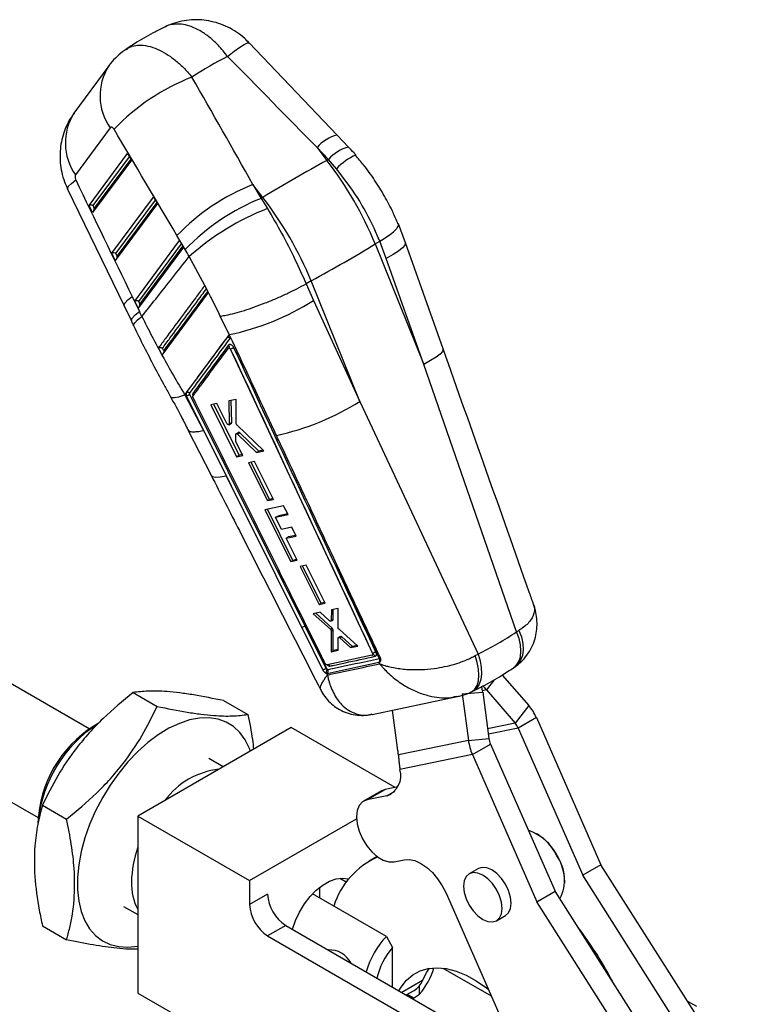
# Model space of a CAD drawing. Extents: x 27 to 387, y 27 to 288.
# Tile 19 of 19: x 297 to 383, y 171 to 286. Entities that reach past the tile are written whole.
import ezdxf

# ---------------------------------------------------------------- set-up
doc = ezdxf.new("R2010")
doc.units = 0
doc.layers.get('0').update_dxf_attribs({"linetype": 'CONTINUOUS'})

msp = doc.modelspace()

# ---------------------------------------------------------------- linework, layer by layer
at = {"color": 7, "linetype": 'CONTINUOUS'}
for p, q in [((333.748, 272.9652), (323.4658, 283.7568)), ((306.9954, 281.0556), (302.9339, 275.5354)), ((307.1729, 273.8151), (303.1114, 268.2948)), ((335.0885, 271.5537), (333.7481, 272.9651)), ((331.399, 271.5045), (332.559, 269.9949)), ((332.7394, 270.0931), (331.399, 271.5045)), ((304.6957, 264.7283), (309.1922, 270.7896)), ((309.6516, 270.0236), (305.0978, 263.885)), ((309.1922, 270.7896), (309.6516, 270.0236)), ((332.559, 269.9949), (332.7394, 270.0931)), ((333.6659, 269.0153), (332.7394, 270.0931)), ((302.1887, 266.6173), (308.7972, 252.9376)), ((323.8926, 267.1712), (324.8547, 265.5413)), ((325.0527, 265.6616), (323.8926, 267.1712)), ((307.3689, 259.1227), (312.2461, 265.6974)), ((312.2461, 265.6974), (312.7055, 264.9313)), ((325.0527, 265.6616), (324.8547, 265.5413)), ((324.8547, 265.5413), (325.5922, 264.3544)), ((305.0978, 263.885), (304.6957, 264.7283)), ((305.3134, 264.407), (305.1771, 264.6927)), ((312.7055, 264.9313), (307.771, 258.2795)), ((341.7599, 260.3434), (340.9201, 262.5593)), ((315.9538, 259.5595), (314.9918, 261.1894)), ((310.042, 253.5172), (315.3, 260.6051)), ((315.7594, 259.8391), (310.4441, 252.6739)), ((315.3, 260.6051), (315.7594, 259.8391)), ((338.2188, 260.205), (338.7374, 260.5228)), ((338.2188, 260.205), (343.8974, 246.0955)), ((338.7387, 260.5236), (338.7374, 260.5228)), ((339.4918, 258.5046), (338.7387, 260.5236)), ((346.1536, 247.9247), (341.7488, 260.3368)), ((307.771, 258.2795), (307.3689, 259.1227)), ((307.9865, 258.8015), (307.8503, 259.0872)), ((318.2544, 255.35), (316.4247, 258.7318)), ((343.8974, 246.0955), (339.4918, 258.5046)), ((318.256, 255.3521), (318.2544, 255.35)), ((318.6928, 254.5156), (318.256, 255.3521)), ((330.1105, 255.5426), (330.1089, 255.5417)), ((330.1089, 255.5417), (330.9652, 253.5823)), ((330.7125, 255.8717), (330.1105, 255.5426)), ((336.3911, 241.7622), (330.7125, 255.8717)), ((309.7406, 254.0521), (310.5925, 252.2953)), ((313.2502, 247.1669), (318.6902, 254.5121)), ((318.6902, 254.5121), (318.6928, 254.5156)), ((308.7972, 252.9376), (309.6491, 251.1808)), ((310.4441, 252.6739), (310.042, 253.5172)), ((310.6596, 253.1959), (310.5234, 253.4816)), ((330.9652, 253.5823), (336.3911, 241.7622)), ((321.1178, 249.5831), (320.0665, 251.7464)), ((320.8887, 249.2731), (320.8179, 249.2161)), ((320.8179, 249.2161), (320.8302, 249.2233)), ((321.1178, 249.5831), (320.8887, 249.2731)), ((321.3647, 249.0424), (321.1178, 249.5831)), ((321.3647, 249.0424), (321.344, 249.0684)), ((321.459, 248.8869), (321.3647, 249.0424)), ((321.2695, 247.8555), (321.2739, 247.8581)), ((321.2695, 247.8555), (337.9032, 212.2227)), ((321.2739, 247.8581), (321.2742, 247.8577)), ((354.7553, 214.7635), (343.8974, 246.0955)), ((316.0493, 242.7195), (315.9073, 242.527)), ((315.9073, 242.527), (318.0969, 238.3561)), ((316.0892, 242.816), (316.1026, 242.8237)), ((316.1026, 242.8237), (316.1026, 242.8237)), ((316.1146, 242.3744), (316.119, 242.3769)), ((316.1146, 242.3744), (319.0301, 236.5134)), ((316.1187, 242.3777), (316.119, 242.3769)), ((316.119, 242.3769), (326.5759, 221.3475)), ((329.9933, 215.4243), (316.5013, 242.5523)), ((319.6773, 241.5129), (318.9423, 241.3543)), ((318.9423, 241.3543), (321.9732, 235.2764)), ((322.2622, 235.4432), (319.3001, 241.4315)), ((320.8436, 239.1715), (319.6773, 241.5129)), ((321.9117, 241.9944), (321.0707, 241.8133)), ((321.0707, 241.8133), (321.1162, 239.1156)), ((321.3995, 239.2792), (321.3407, 241.8714)), ((321.9405, 239.1702), (321.9117, 241.9944)), ((336.3911, 241.7622), (350.2452, 212.1599)), ((321.0757, 239.0266), (321.3602, 239.1908)), ((321.1162, 239.1156), (321.3995, 239.2792)), ((325.1759, 235.9625), (322.0386, 238.9671)), ((316.2815, 238.4367), (318.9957, 233.1086)), ((318.0969, 238.3561), (319.0301, 236.5134)), ((321.8764, 237.1497), (321.8742, 237.8889)), ((322.1927, 238.1345), (321.9158, 237.9747)), ((321.9768, 237.9829), (322.2526, 238.1422)), ((322.0788, 237.9242), (322.3534, 238.0827)), ((322.0788, 237.9242), (324.3072, 235.7766)), ((324.5606, 235.9229), (322.3534, 238.0827)), ((319.0301, 236.5134), (320.7517, 233.0527)), ((322.7054, 235.4334), (321.9055, 237.0396)), ((321.9732, 235.2764), (322.2622, 235.4432)), ((321.9732, 235.2764), (322.7054, 235.4334)), ((322.6593, 235.5261), (322.2622, 235.4432)), ((324.3072, 235.7766), (325.1759, 235.9625)), ((324.3072, 235.7766), (324.5606, 235.9229)), ((325.0997, 236.0354), (324.5606, 235.9229)), ((324.0789, 234.7215), (323.378, 234.5715)), ((323.378, 234.5715), (325.5865, 230.1353)), ((325.8473, 230.2858), (323.694, 234.6391)), ((326.2856, 230.2843), (324.0789, 234.7215)), ((320.7517, 233.0527), (326.5759, 221.3475)), ((325.5865, 230.1353), (325.8473, 230.2858)), ((325.5865, 230.1353), (326.2856, 230.2843)), ((326.2437, 230.3686), (325.8473, 230.2858)), ((327.481, 229.5318), (325.2962, 229.066)), ((325.2962, 229.066), (328.3236, 222.9902)), ((328.573, 223.1342), (325.6069, 229.1323)), ((326.5407, 228.1862), (327.9954, 228.4959)), ((327.9555, 228.5762), (326.7968, 228.334)), ((327.9954, 228.4959), (327.481, 229.5318)), ((326.5407, 228.1862), (326.7968, 228.334)), ((327.2465, 226.7681), (326.5407, 228.1862)), ((328.427, 227.0191), (327.2465, 226.7681)), ((328.9416, 225.9833), (328.427, 227.0191)), ((327.7618, 225.7327), (328.9416, 225.9833)), ((327.7618, 225.7327), (328.0118, 225.8771)), ((329.05, 223.1442), (327.7618, 225.7327)), ((328.902, 226.0631), (328.0118, 225.8771)), ((328.3236, 222.9902), (329.05, 223.1442)), ((328.3236, 222.9902), (328.573, 223.1342)), ((329.0096, 223.2255), (328.573, 223.1342)), ((330.125, 222.5598), (329.4293, 222.4128)), ((329.4293, 222.4128), (331.6375, 217.9765)), ((331.8685, 218.1098), (329.7107, 222.4722)), ((332.3313, 218.1224), (330.125, 222.5598)), ((326.5759, 221.3475), (329.6111, 215.2498)), ((331.6375, 217.9765), (332.3313, 218.1224)), ((331.6375, 217.9765), (331.8685, 218.1098)), ((332.2934, 218.1985), (331.8685, 218.1098)), ((331.7427, 217.0595), (330.9433, 216.8915)), ((330.9433, 216.8915), (332.9599, 215.0595)), ((333.1844, 215.1891), (331.2531, 216.9566)), ((332.874, 216.0454), (331.7427, 217.0595)), ((333.07, 217.3384), (333.0665, 216.085)), ((333.8536, 217.503), (333.07, 217.3384)), ((333.2913, 216.2149), (333.2949, 217.3856)), ((333.8624, 215.2741), (333.8536, 217.503)), ((333.0263, 216.0021), (333.2513, 216.132)), ((333.0665, 216.085), (333.2913, 216.2149)), ((304.727, 203.3931), (284.0043, 215.3561)), ((329.9933, 215.4243), (332.5753, 210.3331)), ((332.4613, 210.465), (329.9933, 215.4243)), ((332.9599, 215.0595), (333.1844, 215.1891)), ((333.065, 214.8468), (333.0644, 212.4381)), ((333.065, 214.8468), (333.2889, 214.9761)), ((333.2843, 212.5651), (333.2889, 214.9761)), ((336.162, 213.0858), (333.9686, 215.0614)), ((354.7553, 214.7635), (355.0385, 214.9319)), ((333.8763, 212.6079), (333.8687, 214.016)), ((334.1298, 214.2284), (333.9089, 214.1009)), ((333.953, 214.1106), (334.174, 214.2381)), ((334.0626, 214.056), (334.2833, 214.1834)), ((334.0626, 214.056), (335.3202, 212.9098)), ((335.5376, 213.0353), (334.2833, 214.1834)), ((333.0644, 212.4381), (333.8763, 212.6079)), ((333.0644, 212.4381), (333.2843, 212.5651)), ((333.8758, 212.6885), (333.2843, 212.5651)), ((335.3202, 212.9098), (336.162, 213.0858)), ((335.3202, 212.9098), (335.5376, 213.0353)), ((336.0901, 213.1506), (335.5376, 213.0353)), ((337.8696, 212.0254), (332.5687, 210.8849)), ((337.9032, 212.2227), (337.9041, 212.2233)), ((337.9041, 212.2233), (337.9042, 212.2231)), ((338.6441, 211.2016), (338.6553, 211.204)), ((338.7279, 211.018), (338.6441, 211.2016)), ((338.6553, 211.204), (338.7146, 211.217)), ((338.7863, 211.6237), (338.7293, 211.6111)), ((349.9241, 211.9793), (350.2452, 212.1599)), ((332.369, 211.0206), (332.3586, 211.0399)), ((354.3986, 210.5622), (354.6795, 210.7527)), ((332.5165, 209.9002), (332.5973, 209.902)), ((332.5165, 209.9002), (332.6158, 209.7045)), ((353.0938, 209.7073), (356.1876, 206.1339)), ((309.8438, 207.6542), (312.6722, 206.0214)), ((348.3964, 207.4878), (350.7975, 207.7102)), ((350.7975, 207.7102), (351.5198, 202.2755)), ((351.224, 207.9564), (354.6019, 204.0547)), ((320.4504, 206.7058), (323.2788, 205.073)), ((337.8536, 205.099), (347.7956, 207.1718)), ((348.3964, 207.4878), (349.1187, 202.0531)), ((340.8609, 200.8772), (340.2339, 205.5952)), ((356.1876, 206.1339), (354.6019, 204.0547)), ((278.0048, 204.9635), (298.7275, 193.0006)), ((357.0804, 204.7096), (354.959, 203.485)), ((357.0804, 204.7096), (364.6483, 187.4773)), ((305.7768, 204.0232), (305.2465, 203.717)), ((328.37, 203.5548), (310.4095, 193.1864)), ((340.534, 196.5327), (328.37, 203.5548)), ((354.959, 203.485), (362.5269, 186.2527)), ((349.1187, 202.0531), (340.9158, 200.3532)), ((349.1187, 202.0531), (351.5198, 202.2755)), ((349.585, 200.3827), (351.7063, 201.6073)), ((351.7063, 201.6073), (359.2743, 184.375)), ((320.4088, 198.9589), (318.7325, 199.9267)), ((349.585, 200.3827), (341.0968, 198.6237)), ((349.585, 200.3827), (357.1529, 183.1504)), ((338.9541, 196.1353), (336.8328, 194.9107)), ((337.2432, 195.0657), (339.3645, 196.2903)), ((339.3645, 196.2903), (338.9541, 196.1353)), ((340.8492, 196.598), (339.3645, 196.2903)), ((339.5828, 195.5505), (337.2432, 195.0657)), ((299.2372, 194.4597), (302.0656, 192.8269)), ((310.4095, 193.1864), (310.4095, 172.4463)), ((310.4095, 193.1864), (323.4909, 185.6346)), ((323.4909, 185.6346), (336.0103, 192.8619)), ((357.2109, 191.0444), (357.0341, 191.1465)), ((338.4302, 188.4458), (337.5035, 187.9108)), ((340.4221, 187.8272), (341.5919, 188.0697)), ((350.2843, 187.0278), (349.2237, 186.4155)), ((364.6483, 187.4773), (362.5269, 186.2527)), ((382.7179, 158.9855), (364.6483, 187.4773)), ((334.0622, 185.9089), (334.8256, 185.4682)), ((380.5966, 157.7609), (362.5269, 186.2527)), ((323.4909, 185.6346), (323.4909, 182.8176)), ((331.7395, 183.576), (331.7395, 184.8522)), ((360.4012, 185.3139), (360.4012, 185.518)), ((325.6123, 184.0422), (323.4909, 182.8176)), ((339.5177, 179.0857), (330.8802, 184.072)), ((346.5032, 184.1517), (355.104, 164.5673)), ((357.1529, 183.1504), (359.2743, 184.375)), ((377.3439, 155.8832), (359.2743, 184.375)), ((308.7333, 182.6057), (310.4095, 181.638)), ((374.7515, 155.4014), (357.1529, 183.1504)), ((352.3984, 180.9161), (353.4591, 181.5284)), ((299.2372, 180.3168), (302.0656, 178.684)), ((327.7336, 180.3679), (325.6123, 179.1433)), ((327.7336, 180.3679), (359.9776, 161.7538)), ((325.6123, 179.1433), (357.8563, 160.5292)), ((339.5177, 179.0857), (340.2248, 177.7818)), ((340.2248, 173.1569), (340.2248, 177.7818)), ((346.1437, 175.3716), (351.7908, 172.1115)), ((343.4068, 172.3267), (343.4068, 173.323)), ((310.4095, 172.4463), (323.4909, 164.8945)), ((341.8419, 172.2234), (342.7826, 172.7664)), ((342.6997, 171.8392), (341.938, 172.2789)), ((342.6997, 171.8392), (343.4068, 172.3267)), ((374.7857, 171.4929), (375.8168, 170.8976))]:
    msp.add_line(p, q, dxfattribs=at)
at = {"color": 8, "linetype": 'CONTINUOUS'}
for p, q in [((305.1771, 264.6927), (309.4192, 270.4111)), ((309.5749, 270.1516), (305.3134, 264.407)), ((307.8503, 259.0872), (312.4731, 265.3188)), ((312.6288, 265.0593), (307.9865, 258.8015)), ((310.5234, 253.4816), (315.527, 260.2266)), ((315.6827, 259.967), (310.6596, 253.1959)), ((320.8878, 249.266), (320.8302, 249.2233)), ((338.7293, 211.6111), (333.1135, 223.912)), ((352.1379, 209.1547), (351.224, 207.9564)), ((351.224, 207.9564), (350.7752, 207.8634)), ((354.6019, 204.0547), (351.3723, 203.3854)), ((354.959, 203.485), (351.4556, 202.759)), ((339.5828, 195.5505), (340.5201, 196.0916)), ((343.7424, 173.9172), (341.3251, 172.5217))]:
    msp.add_line(p, q, dxfattribs=at)
at = {"color": 8, "linetype": 'CONTINUOUS', "flags": 128}
for points in [[(320.9203, 282.1588), (321.694, 282.7698), (322.3502, 283.2482), (322.8701, 283.5803), (323.2387, 283.7566), (323.4455, 283.772), (323.4659, 283.7567)], [(341.7496, 260.3385), (341.7606, 260.2919), (341.6859, 260.044), (341.4119, 259.7324), (340.946, 259.3653), (340.3003, 258.9524), (339.4918, 258.5046)], [(308.7971, 252.9379), (308.7858, 253.0462), (308.9186, 253.3011), (309.2397, 253.6394), (309.7406, 254.0521)], [(309.6491, 251.1808), (309.6377, 251.2893), (309.7706, 251.5443), (310.0916, 251.8826), (310.5925, 252.2953)], [(309.9134, 250.6315), (309.9051, 250.7343), (310.0441, 250.9773), (310.3712, 251.3027), (310.8779, 251.702)], [(346.1566, 247.9256), (346.1682, 247.8668), (346.0827, 247.6185), (345.8034, 247.3087), (345.3373, 246.9452), (344.6966, 246.5373), (343.8974, 246.0955)], [(314.246, 242.296), (314.3727, 242.2107), (314.705, 242.2046), (315.2213, 242.311), (315.9073, 242.527)], [(318.9968, 233.1088), (319.1389, 232.9752), (319.4962, 232.894), (320.0388, 232.9201), (320.7517, 233.0527)], [(354.4066, 210.5603), (354.7127, 210.8289), (355.0171, 211.2871), (355.2072, 211.8543), (355.2764, 212.51), (355.2221, 213.2309), (355.0463, 213.9911), (354.7553, 214.7635)], [(355.0385, 214.9319), (355.3228, 214.1606), (355.4872, 213.3983), (355.5258, 212.6721), (355.4373, 212.0078), (355.2249, 211.4289), (354.896, 210.956), (354.6002, 210.6956)], [(349.449, 207.7166), (349.5487, 207.7694), (349.8824, 208.0618), (350.1319, 208.4888), (350.2882, 209.0352), (350.3458, 209.6818), (350.3028, 210.4054), (350.1605, 211.1804), (349.9241, 211.9793)], [(350.2452, 212.1599), (350.482, 211.3562), (350.6177, 210.5728), (350.6472, 209.8376), (350.5697, 209.1771), (350.3879, 208.6148), (350.1082, 208.1708), (349.7408, 207.8611), (349.6452, 207.8101)]]:
    msp.add_lwpolyline(points, dxfattribs=at)
at = {"color": 7, "linetype": 'CONTINUOUS', "flags": 128}
for points in [[(302.1886, 266.6175), (302.1764, 266.7062), (302.3026, 266.9561), (302.6276, 267.2939), (303.1424, 267.7102)], [(329.6111, 215.2498), (329.8696, 214.7305), (330.9353, 212.5901), (332.0797, 210.2916)], [(323.5981, 200.8001), (323.4917, 201.0857), (322.9945, 202.1021), (322.3672, 202.9664), (321.6188, 203.6665), (320.7597, 204.1925), (319.8019, 204.537), (318.7589, 204.6952), (317.6453, 204.665), (316.4769, 204.4466), (315.2699, 204.0432), (314.0413, 203.4604), (312.8085, 202.7065), (311.5886, 201.792), (310.3987, 200.7297), (309.2557, 199.5345), (308.1756, 198.2233), (307.1734, 196.8144), (306.2634, 195.3277), (305.4582, 193.7839), (304.7691, 192.2048), (304.2059, 190.6125), (303.7764, 189.0294), (303.4867, 187.4777), (303.3408, 185.9791), (303.3408, 184.5548), (303.4867, 183.2247), (303.7764, 182.0075), (304.2059, 180.9202), (304.7691, 179.9782), (305.4582, 179.1947), (306.2634, 178.5806), (307.1734, 178.1445), (308.1756, 177.8927), (309.2557, 177.8286), (310.3987, 177.9532), (310.4095, 177.9552)], [(337.2432, 195.0657), (336.7295, 194.8445), (336.338, 194.4258), (336.0915, 193.834), (336.0043, 193.1034), (336.0815, 192.2765), (336.3185, 191.4014), (336.7017, 190.5289), (337.2087, 189.7097), (337.8101, 188.9915), (338.4709, 188.4159), (339.1528, 188.0165), (339.816, 187.8164), (340.4221, 187.8272)], [(341.5919, 188.0697), (342.2006, 188.101), (342.8623, 187.9572), (343.5515, 187.6439), (344.2417, 187.1731), (344.9065, 186.5629), (345.5202, 185.8368), (346.0594, 185.0226), (346.5032, 184.1517)], [(353.4591, 181.5284), (353.4592, 181.5285), (353.816, 181.8594), (354.0403, 182.3552), (354.1168, 182.9821), (354.0403, 183.6972), (353.816, 184.452), (353.4592, 185.1949), (352.9942, 185.8753), (352.4528, 186.4469), (351.8717, 186.8706), (351.2906, 187.1177), (350.7492, 187.1713), (350.2843, 187.0278)], [(328.5107, 179.9193), (328.515, 179.9347), (328.864, 180.9455), (329.3358, 181.9394), (329.9144, 182.8825), (330.5801, 183.7427), (331.3101, 184.4907), (332.0797, 185.1011), (332.8626, 185.5531), (333.6322, 185.8312), (334.3623, 185.9261), (335.0279, 185.8344), (335.0896, 185.8152)], [(350.8111, 181.0733), (351.3921, 180.8262), (351.9336, 180.7726), (352.3986, 180.9162), (352.7553, 181.2471), (352.9796, 181.7429), (353.0561, 182.3698), (352.9796, 183.0849), (352.7553, 183.8397), (352.3986, 184.5826), (351.9336, 185.263), (351.3921, 185.8345), (350.8111, 186.2583), (350.23, 186.5054), (349.6885, 186.559), (349.2236, 186.4154), (348.8668, 186.0845), (348.6425, 185.5887), (348.566, 184.9619), (348.6425, 184.2467), (348.8668, 183.492), (349.2236, 182.7491), (349.6885, 182.0687), (350.23, 181.4971), (350.8111, 181.0733)], [(340.9862, 172.7174), (341.2321, 173.1447), (341.857, 173.9516), (342.6024, 174.5907), (343.4566, 175.0522), (344.4066, 175.3289), (345.4377, 175.4166), (346.5341, 175.314), (347.679, 175.0226), (348.8546, 174.5469), (350.043, 173.8942), (351.2258, 173.0746), (351.4418, 172.9062)], [(343.7424, 173.9172), (344.2373, 174.8796), (344.5764, 175.3572)]]:
    msp.add_lwpolyline(points, dxfattribs=at)
at = {"color": 8, "linetype": 'CONTINUOUS'}
for centre, radius, start, end in [((312.4847, 277.5682), 6.504, 147.637645, 215.243473), ((308.4219, 272.0475), 6.5026, 147.561836, 215.247058), ((334.8223, 268.6181), 4.4778, 103.880681, 139.864384), ((336.1629, 267.2065), 4.478, 103.882171, 139.863469), ((339.4491, 263.3189), 8.1175, 115.673539, 135.432808)]:
    msp.add_arc(centre, radius, start, end, dxfattribs=at)
at = {"color": 7, "linetype": 'CONTINUOUS'}
for centre, radius, start, end in [((325.955, 256.1507), 25.3327, 111.301187, 136.363426), ((419.3155, 111.044), 181.0858, 118.626002, 121.368621), ((297.9795, 243.4728), 43.5794, 22.578452, 37.487921), ((333.4337, 243.361), 25.6507, 111.836758, 135.969141), ((334.3958, 241.7311), 25.6507, 111.836757, 135.969139), ((290.4732, 239.1394), 43.5794, 22.578452, 37.487921), ((336.9247, 235.5921), 30.9144, 111.504739, 131.538446), ((315.0902, 278.5487), 29.5861, 281.755157, 302.450328), ((320.9633, 248.9283), 0.3236, 37.805702, 114.28667), ((316.679, 242.5486), 0.2725, 341.772279, 44.810056), ((320.3955, 266.9603), 29.8463, 282.079417, 302.406997), ((330.3254, 214.1905), 1.2777, 105.067644, 123.992918), ((337.971, 211.7959), 0.2604, 22.655894, 97.383858), ((338.4478, 211.452), 0.3234, 309.926225, 29.476087), ((338.5047, 211.4637), 0.3239, 310.399627, 29.600709), ((332.0563, 210.3822), 0.5213, 306.12586, 354.59052), ((332.3873, 210.1501), 0.3251, 310.239612, 29.4249), ((332.6598, 210.648), 0.2728, 23.58358, 81.433822), ((344.6205, 206.8889), 6.2313, 7.573978, 13.321764), ((355.2746, 211.459), 5.355, 214.645257, 220.849508), ((351.9081, 202.4594), 5.6405, 23.511701, 40.649929), ((312.8101, 191.7989), 14.1155, 122.400253, 177.605124), ((314.2056, 190.9646), 15.5524, 123.632877, 173.694542), ((352.8902, 202.585), 2.2561, 23.511314, 40.650342), ((355.2562, 202.8662), 6.1911, 187.546372, 203.649051), ((353.975, 202.6007), 2.4766, 187.54692, 203.648516), ((320.8728, 189.6774), 9.0363, 96.235557, 143.759067), ((338.7018, 197.8941), 2.5037, 290.601488, 16.941237), ((354.2211, 186.0299), 5.8183, 25.249774, 70.802358), ((353.7599, 185.5091), 6.523, 27.767688, 58.058367), ((322.5687, 185.1994), 12.9041, 160.437319, 178.890493), ((342.3145, 179.8157), 9.3934, 113.986444, 162.486675), ((355.5453, 185.7087), 4.834, 332.626777, 35.442365), ((354.0574, 185.3374), 6.3463, 1.631237, 30.391931), ((315.9117, 185.1994), 6.2497, 177.708312, 208.309346), ((330.2179, 184.2518), 4.6104, 182.605452, 237.394553), ((328.0966, 183.0271), 4.6104, 182.605452, 237.394553), ((328.6387, 154.3971), 42.1044, 27.118471, 37.647779), ((346.7627, 172.1994), 9.9956, 136.454417, 164.128728), ((346.4875, 172.3655), 8.2799, 139.145737, 167.183134), ((332.8355, 174.6464), 2.8573, 27.29944, 92.705936), ((337.0515, 177.8019), 8.3885, 319.254382, 343.424476), ((341.6347, 174.6993), 2.2481, 300.703675, 339.641022)]:
    msp.add_arc(centre, radius, start, end, dxfattribs=at)
for centre, major_axis, ratio, start_param, end_param in [((327.9736, 210.4424), (8.5441, 74.6819), 0.57827464, 0.35622962, 0.45305302), ((285.622, 265.5529), (-271.486, 273.2315), 0.0954506, 4.63951746, 4.67837222), ((285.622, 265.5529), (-184.6701, 323.4863), 0.0914834, 4.66520652, 4.70406128), ((279.259, 263.1245), (-190.6976, 319.9285), 0.07986479, 4.65877864, 4.6976334), ((314.527, 311.0599), (-166.7427, 352.3519), 0.07425483, 1.65893675, 1.69807667), ((304.9385, 264.6017), (0.3417, -0.0331), 0.44390621, 0.84174494, 2.40311891), ((305.0748, 264.316), (0.0425, 0.4385), 0.53737666, 4.31237178, 4.97336274), ((309.3881, 251.5381), (-6.2964, 16.2753), 0.54045891, 4.95369708, 5.00969116), ((307.6117, 258.9961), (0.3417, -0.0331), 0.44390621, 0.84174494, 2.40311891), ((307.7479, 258.7104), (0.0425, 0.4385), 0.53737666, 4.31237178, 4.97336274), ((310.2848, 253.3906), (0.3417, -0.0331), 0.44390621, 0.84174494, 2.40311891), ((310.421, 253.1049), (0.0425, 0.4385), 0.53737666, 4.31237178, 4.97336274), ((284.3208, 232.5472), (-21.3593, 55.2105), 0.54045891, 4.85276041, 4.86396626), ((322.3022, 237.9613), (-0.1147, 0.1713), 0.57044236, 5.07083641, 5.75309392), ((333.1397, 216.3067), (-0.1154, 0.1724), 0.57044236, 3.10368132, 3.82650809), ((333.14, 215.0631), (-0.1134, 0.1693), 0.57044236, 3.84674832, 5.11569512), ((296.1633, 257.5551), (68.6058, -31.2659), 0.58122044, 5.83775228, 5.94253174), ((334.2418, 214.0531), (-0.1158, 0.1729), 0.57044236, 5.88022107, 6.24527397), ((334.2395, 214.0551), (-0.1146, 0.1712), 0.57044236, 5.1231294, 5.86831174), ((337.9365, 200.2712), (-0.5263, 5.2935), 0.55930376, 4.67231187, 4.771401)]:
    msp.add_ellipse(centre, major_axis=major_axis, ratio=ratio, start_param=start_param, end_param=end_param, dxfattribs=at)
for points, knots in [([(323.4497, 283.7413), (323.2773, 283.9255), (322.831, 284.4025), (321.986, 285.029), (320.9602, 285.6246), (319.8691, 286.0663), (318.7339, 286.3559), (317.5737, 286.4857), (316.4058, 286.4566), (315.2555, 286.2584), (314.3013, 285.9783), (313.7659, 285.708), (313.5789, 285.6136)], [0, 0, 0, 0, 0.07018253, 0.18172953, 0.29140574, 0.40020277, 0.508682, 0.61696136, 0.72463426, 0.83306509, 0.94168712, 1, 1, 1, 1]), ([(313.6694, 285.68), (313.2655, 285.4798), (312.1237, 284.9134), (310.5478, 284.0102), (309.3995, 283.254), (308.955, 282.9613)], [0, 0, 0, 0, 0.25112588, 0.71009017, 1, 1, 1, 1]), ([(309.0619, 283.0086), (308.9207, 282.9199), (308.4529, 282.626), (307.773, 281.9803), (307.2232, 281.4044), (307.0046, 281.0632), (306.9922, 281.0439)], [0, 0, 0, 0, 0.174033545, 0.576505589, 0.976036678, 1, 1, 1, 1]), ([(302.946, 275.5211), (302.8004, 275.3247), (302.4379, 274.8355), (302.003, 273.9673), (301.6238, 272.9467), (301.3853, 271.8926), (301.2794, 270.8096), (301.3079, 269.7113), (301.4836, 268.5929), (301.7693, 267.5476), (302.0693, 266.9107), (302.2033, 266.626)], [0, 0, 0, 0, 0.07801452, 0.19429088, 0.30864046, 0.4254415, 0.53855242, 0.65565472, 0.77548129, 0.89964139, 1, 1, 1, 1]), ([(307.621, 273.6323), (307.6127, 273.6456), (307.5755, 273.7059), (307.4983, 273.797), (307.4045, 273.8617), (307.3152, 273.8883), (307.2359, 273.8804), (307.193, 273.8359), (307.1729, 273.8151)], [0, 0, 0, 0, 0.060464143, 0.273247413, 0.486141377, 0.609927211, 0.816921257, 1, 1, 1, 1]), ([(335.9319, 270.6353), (335.8628, 270.7129), (335.5859, 271.0234), (335.3017, 271.3264), (335.0885, 271.5537)], [0, 0, 0, 0, 0.24993502, 1, 1, 1, 1]), ([(340.8705, 262.5452), (340.6835, 262.998), (340.2222, 264.1155), (339.3117, 265.8359), (338.1609, 267.6953), (337.0177, 269.2919), (336.2072, 270.2161), (335.8807, 270.5886)], [0, 0, 0, 0, 0.15533729, 0.38330812, 0.61300218, 0.84406243, 1, 1, 1, 1]), ([(338.7374, 260.5228), (338.5189, 261.0374), (337.7766, 262.7855), (336.1933, 265.7217), (334.516, 267.9075), (333.6659, 269.0153)], [0, 0, 0, 0, 0.17064182, 0.57966173, 1, 1, 1, 1]), ([(303.1114, 268.2948), (303.1087, 268.2909), (303.086, 268.2587), (303.0562, 268.1779), (303.0498, 268.0486), (303.0698, 267.9056), (303.1035, 267.7949), (303.1351, 267.7261), (303.1424, 267.7102)], [0, 0, 0, 0, 0.0335166, 0.27375662, 0.51394989, 0.673695, 0.92464965, 1, 1, 1, 1]), ([(325.5922, 264.3544), (326.1516, 263.3931), (327.2809, 261.4524), (328.8075, 258.4809), (329.6884, 256.4944), (330.1105, 255.5426)], [0, 0, 0, 0, 0.33834126, 0.68299031, 1, 1, 1, 1]), ([(338.7387, 260.5236), (339.0202, 260.695), (339.5913, 261.0428), (340.2267, 261.513), (340.6896, 261.9364), (340.9159, 262.2792), (340.9847, 262.4899), (340.9159, 262.5566), (340.9099, 262.5624)], [0, 0, 0, 0, 0.194047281, 0.393721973, 0.587769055, 0.787443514, 0.981494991, 1, 1, 1, 1]), ([(330.7125, 255.8717), (332.0283, 256.6006), (334.67, 258.064), (337.0329, 259.4895), (338.2188, 260.205)], [0, 0, 0, 0, 0.4980936, 1, 1, 1, 1]), ([(310.8779, 251.702), (311.4186, 252.3837), (313.2715, 254.7202), (315.1174, 257.0686), (316.4247, 258.7318)], [0, 0, 0, 0, 0.291775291, 1, 1, 1, 1]), ([(318.2544, 255.35), (318.1931, 255.2672), (317.8372, 254.7871), (316.3037, 252.7177), (314.5481, 250.3482), (313.0874, 248.3764), (312.8037, 247.9933)], [0, 0, 0, 0, 0.03376777, 0.19576865, 0.84377143, 1, 1, 1, 1]), ([(320.0665, 251.7464), (320.0944, 251.7505), (320.3081, 251.7816), (320.8377, 251.8765), (321.7421, 252.0892), (322.87, 252.4136), (324.0811, 252.8174), (325.3384, 253.2862), (326.6082, 253.8093), (327.8516, 254.3699), (329.0431, 254.9543), (329.7537, 255.3459), (330.1089, 255.5417)], [0, 0, 0, 0, 0.01148264, 0.08803541, 0.20203532, 0.31603507, 0.43003073, 0.54402646, 0.65801992, 0.77201311, 0.88600654, 1, 1, 1, 1]), ([(320.0665, 251.7464), (319.7135, 252.4716), (319.2637, 253.3958), (318.7918, 254.3144), (318.6902, 254.5121)], [0, 0, 0, 0, 0.78467698, 1, 1, 1, 1]), ([(310.8779, 251.702), (311.6621, 250.1634), (313.2426, 247.0627), (315.0146, 244.0466), (315.9073, 242.527)], [0, 0, 0, 0, 0.49620003, 1, 1, 1, 1]), ([(309.6491, 251.1808), (309.6712, 251.1352), (309.7596, 250.9528), (309.8472, 250.7698), (309.9129, 250.6325)], [0, 0, 0, 0, 0.25000293, 1, 1, 1, 1]), ([(309.9149, 250.6327), (309.925, 250.6111), (310.3052, 249.7919), (311.1088, 248.1845), (312.3163, 245.8325), (313.3688, 243.8683), (314.0214, 242.7054), (314.2497, 242.2984)], [0, 0, 0, 0, 0.00767106, 0.29082587, 0.57188093, 0.85015669, 1, 1, 1, 1]), ([(320.8179, 249.2161), (320.0293, 248.1492), (318.4522, 246.0152), (316.8769, 243.8824), (316.0892, 242.816)], [0, 0, 0, 0, 0.50000002, 1, 1, 1, 1]), ([(320.8302, 249.2233), (320.034, 248.1458), (318.4572, 246.012), (316.8823, 243.8794), (316.1026, 242.8237)], [0, 0, 0, 0, 0.50496103, 1, 1, 1, 1]), ([(321.344, 249.0684), (321.3163, 249.0993), (321.2509, 249.1719), (321.1331, 249.2527), (321.0072, 249.2955), (320.928, 249.2894), (320.8928, 249.2748), (320.8887, 249.2731)], [0, 0, 0, 0, 0.190716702, 0.449269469, 0.707736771, 0.966044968, 1, 1, 1, 1]), ([(313.2883, 247.9834), (313.2875, 247.9838), (313.254, 247.9993), (313.1792, 248.0238), (313.0615, 248.0388), (312.9568, 248.0355), (312.8706, 248.0212), (312.8256, 248.0024), (312.8037, 247.9933)], [0, 0, 0, 0, 0.00656328, 0.27471761, 0.52435003, 0.69323053, 0.85084239, 1, 1, 1, 1]), ([(316.4914, 242.7299), (317.271, 243.7851), (318.846, 245.9167), (320.4227, 248.0496), (321.2189, 249.1267)], [0, 0, 0, 0, 0.49501448, 1, 1, 1, 1]), ([(321.02, 248.3537), (320.3284, 247.418), (318.9452, 245.5465), (317.5633, 243.676), (316.8724, 242.7406)], [0, 0, 0, 0, 0.4999626, 1, 1, 1, 1]), ([(321.0124, 247.9879), (321.0216, 247.9967), (321.0411, 248.0155), (321.0861, 248.0193), (321.1374, 248.0024), (321.1887, 247.9677), (321.2177, 247.9338), (321.2319, 247.9173)], [0, 0, 0, 0, 0.18947906, 0.40260558, 0.60482801, 0.80722458, 1, 1, 1, 1]), ([(321.6611, 248.0233), (321.6608, 248.024), (321.6366, 248.0753), (321.5762, 248.1757), (321.4644, 248.2976), (321.361, 248.3711), (321.2582, 248.4178), (321.1563, 248.4341), (321.0695, 248.4077), (321.0333, 248.3682), (321.02, 248.3537)], [0, 0, 0, 0, 0.00246088, 0.16851338, 0.33454464, 0.48459647, 0.57248465, 0.73842478, 0.90435029, 1, 1, 1, 1]), ([(321.02, 248.3537), (321.0273, 248.3448), (321.045, 248.3231), (321.0761, 248.2713), (321.1017, 248.1957), (321.0986, 248.1081), (321.0743, 248.0446), (321.0458, 248.0194), (321.0378, 248.0124)], [0, 0, 0, 0, 0.08127277, 0.19767856, 0.43448232, 0.67128541, 0.90808378, 1, 1, 1, 1]), ([(321.0389, 248.0113), (321.0391, 248.0115), (321.0404, 248.0129), (321.0331, 248.0074), (321.027, 248.0028)], [0, 0, 0, 0, 0.167684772, 1, 1, 1, 1]), ([(321.6611, 248.0233), (321.634, 248.0174), (321.5797, 248.0056), (321.4724, 247.9646), (321.363, 247.913), (321.3038, 247.8761), (321.2742, 247.8577)], [0, 0, 0, 0, 0.24999754, 0.50000302, 0.75000217, 1, 1, 1, 1]), ([(326.6414, 237.7748), (326.5764, 237.9141), (326.1761, 238.772), (324.6914, 241.9546), (323.0289, 245.5194), (321.702, 248.3657), (321.459, 248.8869)], [0, 0, 0, 0, 0.03759965, 0.2316504, 0.85929418, 1, 1, 1, 1]), ([(338.2945, 212.3884), (335.5237, 218.3219), (329.9774, 230.1985), (324.4347, 242.0785), (321.6611, 248.0233)], [0, 0, 0, 0, 0.49959353, 1, 1, 1, 1]), ([(312.8037, 247.9933), (312.8946, 247.8229), (313.0421, 247.5467), (313.1926, 247.2721), (313.2502, 247.1669)], [0, 0, 0, 0, 0.61689805, 1, 1, 1, 1]), ([(313.4367, 247.7085), (313.4209, 247.7375), (313.3713, 247.8291), (313.322, 247.9208), (313.2883, 247.9834)], [0, 0, 0, 0, 0.31708893, 1, 1, 1, 1]), ([(313.4367, 247.7085), (313.4367, 247.7075), (313.4402, 247.6652), (313.4393, 247.5633), (313.4239, 247.4375), (313.3908, 247.3629), (313.3838, 247.3473)], [0, 0, 0, 0, 0.00914259, 0.37306726, 0.86891029, 1, 1, 1, 1]), ([(316.8674, 242.3754), (316.9321, 242.4631), (317.2894, 242.947), (318.6703, 244.8173), (319.9877, 246.6008), (321.0124, 247.9879)], [0, 0, 0, 0, 0.04690327, 0.25873944, 1, 1, 1, 1]), ([(321.2319, 247.9173), (321.2327, 247.9163), (321.2488, 247.898), (321.2617, 247.8775), (321.2739, 247.8581)], [0, 0, 0, 0, 0.05189336, 1, 1, 1, 1]), ([(321.2319, 247.9173), (321.2328, 247.9161), (321.2473, 247.8969), (321.2588, 247.8755), (321.2695, 247.8555)], [0, 0, 0, 0, 0.06092338, 1, 1, 1, 1]), ([(321.2742, 247.8577), (324.0472, 241.913), (329.5888, 230.0332), (335.1339, 218.1567), (337.9041, 212.2233)], [0, 0, 0, 0, 0.50040453, 1, 1, 1, 1]), ([(356.7513, 217.9846), (356.5849, 218.4564), (353.0657, 228.4404), (349.5257, 238.4186), (346.153, 247.9252)], [0, 0, 0, 0, 0.0472604, 1, 1, 1, 1]), ([(314.2419, 242.2937), (314.6752, 241.5144), (315.3855, 240.2369), (316.0209, 238.9428), (316.2688, 238.438)], [0, 0, 0, 0, 0.609935, 1, 1, 1, 1]), ([(316.0493, 242.7195), (316.0457, 242.6817), (316.0379, 242.6013), (316.0678, 242.4775), (316.1027, 242.4006), (316.1146, 242.3744)], [0, 0, 0, 0, 0.36738627, 0.78412928, 1, 1, 1, 1]), ([(316.0892, 242.816), (316.0733, 242.7872), (316.0569, 242.7576), (316.0495, 242.7205), (316.0493, 242.7195)], [0, 0, 0, 0, 0.9724989, 1, 1, 1, 1]), ([(316.1026, 242.8237), (316.0914, 242.8048), (316.0619, 242.7549), (316.0474, 242.6412), (316.0683, 242.5042), (316.1024, 242.4151), (316.1184, 242.3784), (316.1184, 242.3784)], [0, 0, 0, 0, 0.18376918, 0.48459618, 0.78577801, 0.99989126, 1, 1, 1, 1]), ([(316.1026, 242.8237), (316.1289, 242.8352), (316.1816, 242.8581), (316.2781, 242.8552), (316.3742, 242.8244), (316.436, 242.783), (316.4729, 242.7495), (316.4837, 242.7379), (316.4913, 242.7297)], [0, 0, 0, 0, 0.22382444, 0.44765162, 0.67147521, 0.89530635, 0.92555578, 1, 1, 1, 1]), ([(316.1184, 242.3784), (316.1184, 242.3783), (316.1185, 242.3781), (316.1186, 242.3779), (316.1187, 242.3777)], [0, 0, 0, 0, 0.0836908, 1, 1, 1, 1]), ([(316.1187, 242.3777), (316.1441, 242.3939), (316.1948, 242.4263), (316.2878, 242.4744), (316.3805, 242.5153), (316.443, 242.5371), (316.4812, 242.5478), (316.4938, 242.5506), (316.5013, 242.5523)], [0, 0, 0, 0, 0.21785414, 0.43570324, 0.65356001, 0.87141867, 0.92346425, 1, 1, 1, 1]), ([(316.5013, 242.5523), (316.4949, 242.5669), (316.4795, 242.602), (316.4702, 242.6567), (316.4752, 242.7022), (316.487, 242.7223), (316.4914, 242.7299)], [0, 0, 0, 0, 0.21293831, 0.51499539, 0.81702212, 1, 1, 1, 1]), ([(316.8775, 242.1984), (316.869, 242.2182), (316.8517, 242.2589), (316.846, 242.317), (316.8542, 242.3551), (316.8646, 242.3711), (316.8674, 242.3754)], [0, 0, 0, 0, 0.28946522, 0.59480126, 0.89282226, 1, 1, 1, 1]), ([(332.3586, 211.0399), (332.301, 211.156), (331.8887, 211.9859), (330.058, 215.6714), (324.9559, 225.9416), (320.2072, 235.4977), (316.8775, 242.1984)], [0, 0, 0, 0, 0.01117425, 0.07990749, 0.35484044, 1, 1, 1, 1]), ([(321.0218, 239.0176), (321.0054, 239.0217), (320.9727, 239.0299), (320.9213, 239.0667), (320.8756, 239.1151), (320.8539, 239.1533), (320.8436, 239.1715)], [0, 0, 0, 0, 0.25503086, 0.51004284, 0.76558285, 1, 1, 1, 1]), ([(321.1162, 239.1156), (321.1148, 239.0984), (321.112, 239.0639), (321.0868, 239.0299), (321.0547, 239.0156), (321.0306, 239.0171), (321.0218, 239.0176)], [0, 0, 0, 0, 0.27984017, 0.55970882, 0.83901383, 1, 1, 1, 1]), ([(321.3589, 239.1929), (321.3667, 239.1975), (321.3857, 239.2089), (321.3981, 239.2416), (321.3991, 239.2691), (321.3995, 239.2792)], [0, 0, 0, 0, 0.30544702, 0.74363043, 1, 1, 1, 1]), ([(322.0386, 238.9671), (322.0231, 238.9841), (321.9921, 239.0181), (321.9589, 239.0805), (321.943, 239.1327), (321.9411, 239.1609), (321.9405, 239.1702)], [0, 0, 0, 0, 0.28667742, 0.57335294, 0.85997473, 1, 1, 1, 1]), ([(316.2911, 238.4495), (316.3336, 238.3879), (316.4246, 238.2563), (316.8149, 238.1873), (317.3527, 238.2129), (317.8224, 238.2952), (318.0686, 238.3498), (318.0969, 238.3561)], [0, 0, 0, 0, 0.23165755, 0.49566427, 0.75967087, 0.97230851, 1, 1, 1, 1]), ([(321.8742, 237.8889), (321.8762, 237.9062), (321.8803, 237.9409), (321.9078, 237.9739), (321.9421, 237.9868), (321.9674, 237.984), (321.9768, 237.9829)], [0, 0, 0, 0, 0.27909772, 0.55820917, 0.8367807, 1, 1, 1, 1]), ([(321.9768, 237.9829), (321.9936, 237.9779), (322.0278, 237.9676), (322.0617, 237.9387), (322.0788, 237.9242)], [0, 0, 0, 0, 0.49461389, 1, 1, 1, 1]), ([(322.2526, 238.1422), (322.2365, 238.1442), (322.2137, 238.1471), (322.1986, 238.1355), (322.1941, 238.132)], [0, 0, 0, 0, 0.70583487, 1, 1, 1, 1]), ([(330.2071, 230.135), (330.1242, 230.3126), (329.7058, 231.2088), (328.6368, 233.4987), (327.5312, 235.8678), (326.7611, 237.5183), (326.6414, 237.7748)], [0, 0, 0, 0, 0.06974663, 0.35193608, 0.89926506, 1, 1, 1, 1]), ([(321.9055, 237.0396), (321.8966, 237.06), (321.88, 237.0983), (321.8775, 237.1334), (321.8764, 237.1497)], [0, 0, 0, 0, 0.53546129, 1, 1, 1, 1]), ([(318.9971, 233.1093), (320.0983, 230.9471), (324.3628, 222.574), (328.6379, 214.2019), (331.8091, 207.9918)], [0, 0, 0, 0, 0.25822851, 1, 1, 1, 1]), ([(338.8132, 211.7181), (338.7447, 211.8646), (338.3403, 212.7293), (336.5923, 216.467), (333.7915, 222.459), (331.3283, 227.7341), (330.2071, 230.135)], [0, 0, 0, 0, 0.02386532, 0.14088727, 0.60897556, 1, 1, 1, 1]), ([(354.5894, 210.7126), (354.7434, 210.819), (355.2007, 211.1347), (355.8215, 211.8037), (356.4215, 212.6824), (356.8405, 213.625), (357.0896, 214.5972), (357.1819, 215.577), (357.1182, 216.5566), (356.9663, 217.3673), (356.7929, 217.8271), (356.7344, 217.9823)], [0, 0, 0, 0, 0.0676184, 0.20083788, 0.32766958, 0.45387943, 0.57440084, 0.69389101, 0.81504345, 0.93759104, 1, 1, 1, 1]), ([(332.9895, 215.9923), (332.9739, 215.9942), (332.9426, 215.9979), (332.9016, 216.022), (332.8796, 216.0406), (332.874, 216.0454)], [0, 0, 0, 0, 0.42681445, 0.85360654, 1, 1, 1, 1]), ([(333.0665, 216.085), (333.0644, 216.0682), (333.0603, 216.0344), (333.0331, 216.0003), (333.0043, 215.995), (332.9895, 215.9923)], [0, 0, 0, 0, 0.32622671, 0.65245799, 1, 1, 1, 1]), ([(332.9599, 215.0595), (332.9755, 215.0434), (333.0067, 215.0113), (333.0416, 214.9507), (333.0618, 214.8936), (333.0641, 214.8609), (333.065, 214.8468)], [0, 0, 0, 0, 0.26615631, 0.53230287, 0.79855754, 1, 1, 1, 1]), ([(333.9686, 215.0614), (333.953, 215.0773), (333.9217, 215.1092), (333.8866, 215.1695), (333.8659, 215.2268), (333.8634, 215.2598), (333.8624, 215.2741)], [0, 0, 0, 0, 0.26534723, 0.53070239, 0.79617208, 1, 1, 1, 1]), ([(333.8687, 214.016), (333.8705, 214.0331), (333.8742, 214.0674), (333.9009, 214.1001), (333.9302, 214.1109), (333.9491, 214.1106), (333.953, 214.1106)], [0, 0, 0, 0, 0.30689442, 0.61380847, 0.92040528, 1, 1, 1, 1]), ([(333.953, 214.1106), (333.969, 214.1075), (334.001, 214.1015), (334.0395, 214.0763), (334.0592, 214.059), (334.0626, 214.056)], [0, 0, 0, 0, 0.45212294, 0.90422947, 1, 1, 1, 1]), ([(338.2945, 212.3884), (338.2674, 212.3828), (338.2132, 212.3716), (338.1049, 212.3308), (337.9942, 212.2788), (337.9342, 212.2417), (337.9042, 212.2231)], [0, 0, 0, 0, 0.2499975, 0.49999736, 0.74999981, 1, 1, 1, 1]), ([(338.2113, 211.8962), (338.2395, 211.907), (338.2987, 211.9297), (338.3512, 212.0196), (338.3655, 212.1453), (338.3421, 212.2756), (338.3076, 212.3574), (338.2945, 212.3884)], [0, 0, 0, 0, 0.20036781, 0.42170981, 0.64307854, 0.86451045, 1, 1, 1, 1]), ([(332.5973, 209.902), (332.7041, 209.925), (333.2869, 210.0503), (335.303, 210.4838), (337.2114, 210.8938), (338.6441, 211.2016)], [0, 0, 0, 0, 0.05299576, 0.28902604, 1, 1, 1, 1]), ([(338.7293, 211.6111), (338.6103, 211.5856), (338.0157, 211.4579), (335.9966, 211.0244), (334.0955, 210.616), (332.6704, 210.3098)], [0, 0, 0, 0, 0.05890756, 0.29453675, 1, 1, 1, 1]), ([(332.9098, 210.7572), (333.0289, 210.7828), (333.6241, 210.9107), (335.3916, 211.2906), (337.0394, 211.6445), (338.2113, 211.8962)], [0, 0, 0, 0, 0.06733749, 0.33668827, 1, 1, 1, 1]), ([(337.9032, 212.2227), (337.9112, 212.2022), (337.9274, 212.1613), (337.9313, 212.1042), (337.9191, 212.0588), (337.8957, 212.0336), (337.8763, 212.0275), (337.8696, 212.0254)], [0, 0, 0, 0, 0.22108312, 0.44216378, 0.66342425, 0.88501996, 1, 1, 1, 1]), ([(337.9042, 212.2231), (337.9102, 212.2113), (337.9261, 212.1798), (337.9388, 212.1295), (337.9353, 212.0812), (337.9208, 212.0508), (337.9043, 212.0436), (337.8998, 212.0417)], [0, 0, 0, 0, 0.15325747, 0.4048581, 0.65617299, 0.90726041, 1, 1, 1, 1]), ([(337.9086, 212.0426), (337.9116, 212.0445), (337.919, 212.0493), (337.9286, 212.0519), (337.9351, 212.0536), (337.9372, 212.0541), (337.9375, 212.0542)], [0, 0, 0, 0, 0.31421969, 0.78832487, 0.96226158, 1, 1, 1, 1]), ([(338.7146, 211.217), (338.748, 211.2307), (338.8179, 211.2595), (338.8719, 211.373), (338.8783, 211.5166), (338.8494, 211.6358), (338.8202, 211.7022), (338.8132, 211.7181)], [0, 0, 0, 0, 0.23302694, 0.48829104, 0.70934188, 0.93035414, 1, 1, 1, 1]), ([(338.7279, 211.018), (338.7323, 211.0163), (338.7375, 211.0144), (338.7459, 211.0113), (338.7557, 211.0077), (338.7743, 211.0008), (338.806, 210.9892), (338.8595, 210.97), (338.95, 210.9383), (339.1046, 210.8865), (339.3721, 210.8032), (339.8475, 210.6736), (340.7486, 210.4828), (342.0292, 210.3357), (343.5837, 210.3238), (345.4217, 210.479), (347.4514, 210.9095), (349.0328, 211.5072), (349.7552, 211.8899), (349.9241, 211.9793)], [0, 0, 0, 0, 0.00149142, 0.00174277, 0.00284846, 0.00478119, 0.00802576, 0.01347292, 0.02262018, 0.03799575, 0.06390431, 0.10787821, 0.18412512, 0.32590454, 0.45045141, 0.57494753, 0.77535237, 0.94748537, 1, 1, 1, 1]), ([(332.0797, 210.2916), (332.1034, 210.3066), (332.1527, 210.3379), (332.2434, 210.3851), (332.3344, 210.4255), (332.4099, 210.4529), (332.446, 210.4614), (332.4613, 210.465)], [0, 0, 0, 0, 0.20138836, 0.41891867, 0.63644954, 0.84521743, 1, 1, 1, 1]), ([(332.0797, 210.2916), (332.1114, 210.2365), (332.1717, 210.1319), (332.2767, 210.0221), (332.3406, 209.9773), (332.3637, 209.9611)], [0, 0, 0, 0, 0.41523509, 0.7892019, 1, 1, 1, 1]), ([(332.3637, 209.9611), (332.4006, 209.9407), (332.4528, 209.9119), (332.502, 209.9029), (332.5165, 209.9002)], [0, 0, 0, 0, 0.70605275, 1, 1, 1, 1]), ([(332.5687, 210.8849), (332.5541, 210.8842), (332.525, 210.8826), (332.4733, 210.9063), (332.4232, 210.9464), (332.3886, 210.9883), (332.3729, 211.0142), (332.369, 211.0206)], [0, 0, 0, 0, 0.23127352, 0.46255415, 0.69361813, 0.92427118, 1, 1, 1, 1]), ([(332.5753, 210.3331), (332.5589, 210.3453), (332.5259, 210.3698), (332.4868, 210.4184), (332.4686, 210.4516), (332.4613, 210.465)], [0, 0, 0, 0, 0.37097676, 0.74593808, 1, 1, 1, 1]), ([(332.6704, 210.3098), (332.6558, 210.3087), (332.6267, 210.3063), (332.5924, 210.3242), (332.5753, 210.3331)], [0, 0, 0, 0, 0.50226642, 1, 1, 1, 1]), ([(332.6158, 209.7045), (333.6237, 209.9216), (335.6613, 210.3604), (337.6985, 210.7972), (338.7279, 211.018)], [0, 0, 0, 0, 0.494665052, 1, 1, 1, 1]), ([(349.6468, 207.8109), (350.0545, 208.0139), (351.2126, 208.5905), (352.8092, 209.5013), (353.9456, 210.2547), (354.4062, 210.5601)], [0, 0, 0, 0, 0.24419025, 0.69365864, 1, 1, 1, 1]), ([(309.8438, 207.6542), (308.6487, 206.6676), (306.8425, 205.1765), (304.6915, 202.9354), (302.8454, 200.727), (300.9366, 197.906), (299.8071, 195.6154), (299.2372, 194.4597)], [0, 0, 0, 0, 0.26454002, 0.39982034, 0.53507623, 0.76540806, 1, 1, 1, 1]), ([(320.4504, 206.7058), (319.2553, 206.9466), (317.4491, 207.3106), (315.2981, 207.6194), (313.452, 207.808), (311.5432, 207.8591), (310.4137, 207.7229), (309.8438, 207.6542)], [0, 0, 0, 0, 0.26454002, 0.39982031, 0.53507623, 0.76540803, 1, 1, 1, 1]), ([(331.8183, 207.9968), (331.8525, 207.9202), (332.0108, 207.5646), (332.4292, 206.9868), (333.0685, 206.3031), (333.8273, 205.7431), (334.689, 205.3138), (335.625, 205.0422), (336.5947, 204.9525), (337.3565, 204.9869), (337.7727, 205.094), (337.8829, 205.1224)], [0, 0, 0, 0, 0.03598998, 0.1670127, 0.29634803, 0.42501001, 0.55365668, 0.68995695, 0.82234387, 0.95298016, 1, 1, 1, 1]), ([(347.7418, 207.1806), (347.899, 207.2081), (348.4114, 207.2975), (348.9875, 207.4857), (349.3736, 207.6923), (349.4446, 207.7303)], [0, 0, 0, 0, 0.26549425, 0.86503294, 1, 1, 1, 1]), ([(349.37, 207.6798), (349.4442, 207.7138), (349.5386, 207.757), (349.6265, 207.802), (349.6453, 207.8117)], [0, 0, 0, 0, 0.78581988, 1, 1, 1, 1]), ([(302.0656, 192.8269), (303.2607, 193.8134), (305.0669, 195.3045), (307.2179, 197.5457), (309.064, 199.7541), (310.9728, 202.5751), (312.1023, 204.8656), (312.6722, 206.0214)], [0, 0, 0, 0, 0.26454002, 0.39982031, 0.53507623, 0.76540803, 1, 1, 1, 1]), ([(312.6722, 206.0214), (313.8673, 205.7806), (315.6735, 205.4166), (317.8245, 205.1078), (319.6706, 204.9191), (321.5794, 204.8681), (322.7089, 205.0043), (323.2788, 205.073)], [0, 0, 0, 0, 0.26454002, 0.39982034, 0.53507623, 0.76540806, 1, 1, 1, 1]), ([(323.2788, 205.073), (323.4897, 204.0901), (323.7854, 202.7118), (323.923, 201.3896), (323.9625, 201.0104)], [0, 0, 0, 0, 0.71319392, 1, 1, 1, 1]), ([(340.9158, 200.3532), (340.9284, 200.2031), (340.9534, 199.903), (341.0003, 199.4613), (341.0496, 199.0297), (341.081, 198.7597), (341.0968, 198.6237)], [0, 0, 0, 0, 0.24806414, 0.49614073, 0.74614503, 1, 1, 1, 1]), ([(299.2372, 194.4597), (299.0383, 193.7111), (298.6387, 192.2073), (298.2712, 189.4495), (298.2708, 186.1049), (298.6995, 182.8954), (299.109, 180.9314), (299.2372, 180.3168)], [0, 0, 0, 0, 0.18666197, 0.37500459, 0.62552738, 0.88281617, 1, 1, 1, 1]), ([(302.0656, 178.684), (302.1937, 179.1506), (302.5962, 180.6163), (303.0292, 183.3265), (303.0354, 186.66), (302.6656, 189.8739), (302.2663, 191.839), (302.0656, 192.8269)], [0, 0, 0, 0, 0.11718427, 0.3680483, 0.62499324, 0.81149834, 1, 1, 1, 1]), ([(310.4095, 177.572), (310.0653, 177.5738), (309.3103, 177.5777), (307.6216, 177.713), (305.2297, 178.0434), (303.1267, 178.4692), (302.0656, 178.684)], [0, 0, 0, 0, 0.15883347, 0.34839792, 0.67121364, 1, 1, 1, 1])]:
    msp.add_open_spline(points, degree=3, knots=knots, dxfattribs=at)
at = {"color": 8, "linetype": 'CONTINUOUS'}
for points, knots in [([(320.9203, 282.1588), (320.5695, 282.6076), (319.927, 283.4295), (318.8657, 284.4017), (317.7334, 285.2046), (316.5939, 285.7291), (315.5005, 285.9752), (314.5795, 285.957), (313.9283, 285.8298), (313.6318, 285.6463), (313.579, 285.6136)], [0, 0, 0, 0, 0.15679376, 0.28714458, 0.42143783, 0.59095658, 0.71686283, 0.84630998, 0.9725911, 1, 1, 1, 1]), ([(309.0922, 282.9622), (309.1894, 283.0562), (309.4773, 283.3344), (310.1622, 283.4733), (311.0779, 283.5162), (312.1058, 283.2867), (313.1876, 282.8182), (314.2296, 282.1775), (315.2551, 281.3536), (316.0996, 280.5245), (316.5793, 279.9574), (316.7524, 279.7527)], [0, 0, 0, 0, 0.06110613, 0.18099093, 0.30087599, 0.44334551, 0.56573617, 0.68812686, 0.80972656, 0.93132616, 1, 1, 1, 1]), ([(313.2883, 247.9834), (313.3619, 248.0827), (313.7296, 248.579), (315.2743, 250.6637), (316.9247, 252.8906), (318.2811, 254.7206), (318.4598, 254.9617)], [0, 0, 0, 0, 0.04268383, 0.21341897, 0.89636003, 1, 1, 1, 1]), ([(318.6051, 254.6836), (318.5857, 254.6574), (318.272, 254.2341), (316.7808, 252.2221), (315.0774, 249.9232), (313.6687, 248.0218), (313.4367, 247.7085)], [0, 0, 0, 0, 0.011244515, 0.18204186, 0.865231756, 1, 1, 1, 1]), ([(321.2189, 249.1267), (321.2285, 249.138), (321.2404, 249.1518), (321.2596, 249.1525), (321.2633, 249.1527)], [0, 0, 0, 0, 0.81160367, 1, 1, 1, 1]), ([(316.8724, 242.7406), (316.8639, 242.7272), (316.8366, 242.6839), (316.8197, 242.5833), (316.8311, 242.4644), (316.8616, 242.3909), (316.871, 242.3681)], [0, 0, 0, 0, 0.15581238, 0.50060739, 0.84552072, 1, 1, 1, 1]), ([(356.7479, 217.9833), (356.7519, 217.9761), (356.8785, 217.746), (356.8912, 217.1162), (356.5565, 216.1621), (355.7492, 215.3847), (355.1732, 215.0177), (355.0385, 214.9319)], [0, 0, 0, 0, 0.0073907, 0.23495326, 0.59565948, 0.90547956, 1, 1, 1, 1]), ([(338.8339, 211.6687), (338.8298, 211.6591), (338.8201, 211.6361), (338.7988, 211.6283), (338.7863, 211.6237)], [0, 0, 0, 0, 0.416418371, 1, 1, 1, 1]), ([(332.5666, 210.8999), (332.6056, 210.8671), (332.6854, 210.8), (332.8082, 210.7504), (332.877, 210.755), (332.9098, 210.7572)], [0, 0, 0, 0, 0.33194537, 0.68047381, 1, 1, 1, 1]), ([(338.7279, 211.018), (338.7318, 211.0133), (338.7363, 211.0078), (338.7437, 210.9988), (338.7522, 210.9884), (338.7686, 210.9686), (338.7963, 210.9352), (338.8432, 210.8793), (338.9228, 210.786), (339.0588, 210.6306), (339.2949, 210.3726), (339.7168, 209.9444), (340.523, 209.2242), (341.683, 208.4086), (343.1131, 207.6914), (344.8157, 207.1454), (346.4356, 206.9148), (347.4325, 207.1566), (347.7327, 207.2294)], [0, 0, 0, 0, 0.00173086, 0.00202252, 0.00330738, 0.00555102, 0.00931772, 0.01564071, 0.02625841, 0.04410451, 0.07417477, 0.12521018, 0.21369545, 0.37820635, 0.52274083, 0.66721642, 0.89978342, 1, 1, 1, 1]), ([(331.8297, 208.0022), (331.8128, 208.0194), (331.7141, 208.1198), (331.8402, 208.4858), (332.0835, 208.9326), (332.2576, 209.2038), (332.3702, 209.3685), (332.4661, 209.5027), (332.5255, 209.5838), (332.5617, 209.6325), (332.5835, 209.6617), (332.5966, 209.679), (332.6039, 209.6888), (332.6076, 209.6936), (332.6111, 209.6983), (332.6136, 209.7016), (332.6158, 209.7045)], [0, 0, 0, 0, 0.08605201, 0.50060907, 0.71068156, 0.78833903, 0.87491907, 0.92587625, 0.95603149, 0.97390995, 0.98451687, 0.99081141, 0.99454644, 0.99605295, 0.99658272, 1, 1, 1, 1]), ([(332.6158, 209.7045), (332.6169, 209.6992), (332.6181, 209.6932), (332.6198, 209.6848), (332.6215, 209.6759), (332.6251, 209.6582), (332.6316, 209.6266), (332.6428, 209.5735), (332.6622, 209.4843), (332.6965, 209.3348), (332.7593, 209.0851), (332.8498, 208.7723), (333.0275, 208.2457), (333.4268, 207.3181), (334.1192, 206.3219), (335.0464, 205.5497), (336.0786, 205.0877), (337.0346, 204.8914), (337.6858, 205.1108), (337.8373, 205.1618)], [0, 0, 0, 0, 0.00172059, 0.00198765, 0.00274659, 0.00462775, 0.00779757, 0.01313906, 0.02214198, 0.03732631, 0.06298461, 0.10657913, 0.14569765, 0.25148129, 0.46020431, 0.60034812, 0.74043037, 0.93962036, 1, 1, 1, 1])]:
    msp.add_open_spline(points, degree=3, knots=knots, dxfattribs=at)

doc.saveas('drawing.dxf')
